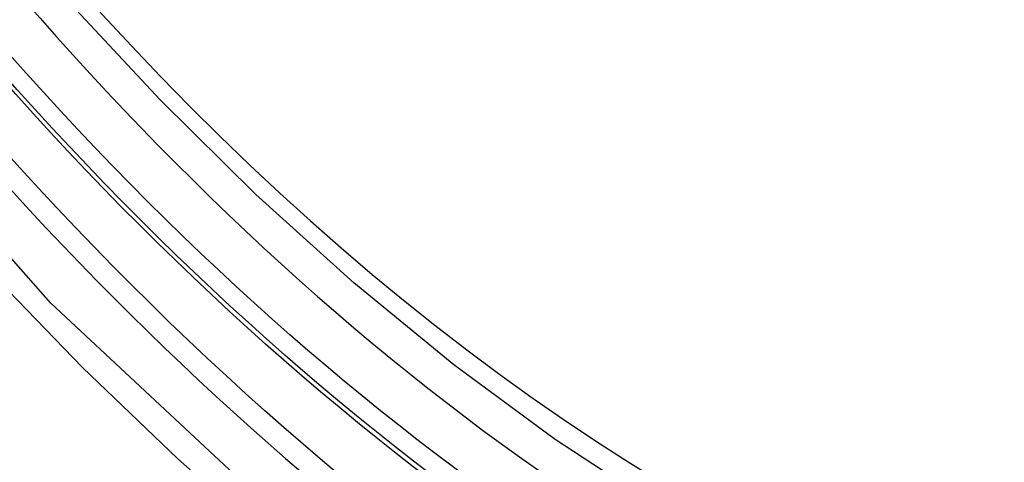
# Model space of a CAD drawing. Header units: inches. Extents: x 532.5 to 626.4, y 208.3 to 286.7.
# Tile 83 of 106: x 579.8705 to 580.015, y 246.3375 to 246.4024. Entities that reach past the tile are written whole.
import ezdxf

# ---------------------------------------------------------------- set-up
doc = ezdxf.new("R2010")
doc.units = ezdxf.units.IN
doc.header["$MEASUREMENT"] = 0
doc.layers.add('Visible Edges(ANSI)', color=7, linetype='Continuous', lineweight=25)
doc.layers.add('Visible Tangent Edges(ANSI)', color=7, linetype='Continuous', lineweight=25)

msp = doc.modelspace()

# ---------------------------------------------------------------- linework, layer by layer
at = {"layer": 'Visible Edges(ANSI)', "flags": 128}
msp.add_lwpolyline([(580.13404, 246.31151), (580.12216, 246.30558), (580.10959, 246.30104), (580.09643, 246.29791), (580.08275, 246.2962), (580.06867, 246.29591), (580.05424, 246.297), (580.03953, 246.29946), (580.02462, 246.30324), (580.00956, 246.30831), (579.99442, 246.31465), (579.97925, 246.32221), (579.96412, 246.33095), (579.94908, 246.34082), (579.93419, 246.35177), (579.91952, 246.36377), (579.90512, 246.37675), (579.89106, 246.39064), (579.87739, 246.40539)], dxfattribs=at)
at = {"layer": 'Visible Edges(ANSI)'}
msp.add_ellipse((579.97054, 246.57853), major_axis=(0.15718, -0.27294), ratio=0.578093, start_param=2.362013, end_param=7.062765, dxfattribs=at)
msp.add_ellipse((579.96706, 246.57653), major_axis=(0.15963, -0.2772), ratio=0.578093, dxfattribs=at)
at = {"layer": 'Visible Tangent Edges(ANSI)', "flags": 128}
for points in [[(580.2155, 246.43259), (580.21269, 246.39121), (580.20438, 246.35397), (580.1907, 246.32166), (580.17202, 246.29503), (580.14883, 246.27476), (580.12163, 246.26131), (580.09094, 246.25488), (580.05735, 246.25562), (580.02175, 246.26351), (579.98487, 246.27837), (579.94753, 246.29991), (579.91069, 246.32755), (579.875, 246.36081), (579.84138, 246.39887), (579.81061, 246.44078)], [(579.82735, 246.41177), (579.83982, 246.39573), (579.85273, 246.38028), (579.86603, 246.36546), (579.87969, 246.35134), (579.89365, 246.33798), (579.90783, 246.32545), (579.92218, 246.31377), (579.93668, 246.30298), (579.95128, 246.2931), (579.96595, 246.28416), (579.98064, 246.2762), (579.99526, 246.26926), (580.00977, 246.26337), (580.0241, 246.25855), (580.03824, 246.25479), (580.05212, 246.25211), (580.06571, 246.25051), (580.07897, 246.25002), (580.09183, 246.25064), (580.10424, 246.25235), (580.11615, 246.25514), (580.12755, 246.25899)]]:
    msp.add_lwpolyline(points, dxfattribs=at)
at = {"layer": 'Visible Tangent Edges(ANSI)'}
for centre, major_axis, start_param, end_param in [((579.96954, 246.57796), (-0.17285, 0.30015), 5.049711, 10.658253), ((579.96949, 246.57793), (0.1503, -0.261), 4.099688, 6.899754)]:
    msp.add_ellipse(centre, major_axis=major_axis, ratio=0.578093, start_param=start_param, end_param=end_param, dxfattribs=at)
for centre, major_axis in [((579.97014, 246.5783), (-0.17078, 0.29656)), ((579.96716, 246.57659), (0.16238, -0.28198)), ((579.96706, 246.57653), (-0.16178, 0.28094))]:
    msp.add_ellipse(centre, major_axis=major_axis, ratio=0.578093, dxfattribs=at)

doc.saveas('drawing.dxf')
